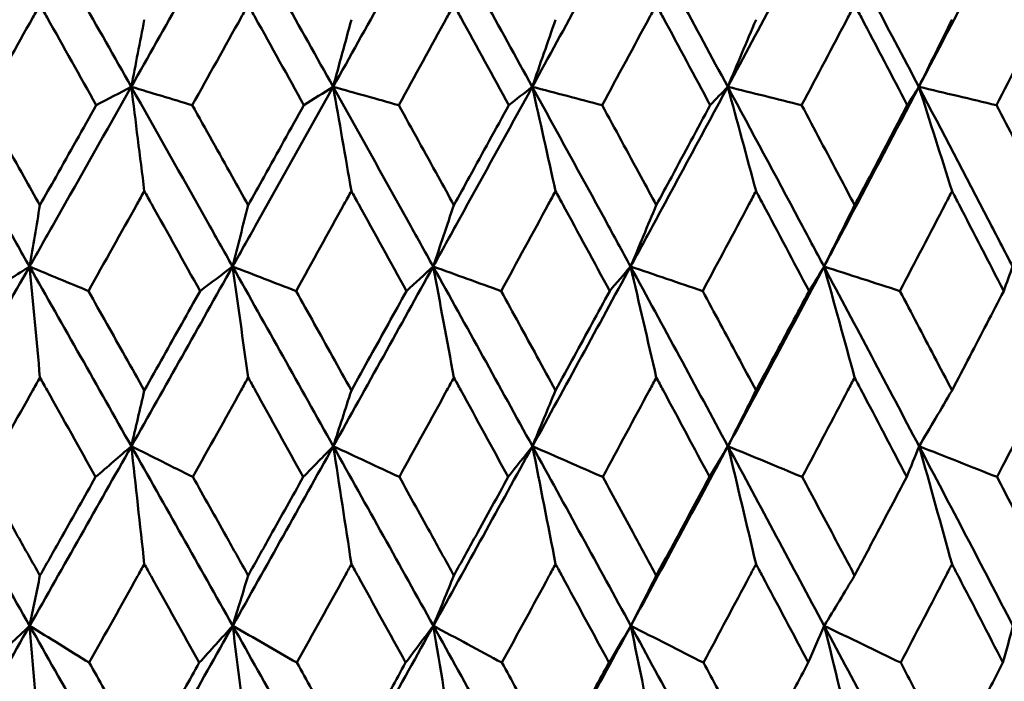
# Model space of a CAD drawing. Header units: millimetres. Extents: x 61 to 1929, y 482 to 2664.
# Tile 12 of 219: x 333.16 to 339.03, y 563.51 to 567.45. Entities that reach past the tile are written whole.
import ezdxf

# ---------------------------------------------------------------- set-up
doc = ezdxf.new("R2010")
doc.units = ezdxf.units.MM
doc.header["$LTSCALE"] = 10
doc.layers.add('Widoczne (ISO)', color=7, linetype='Continuous', lineweight=50)

msp = doc.modelspace()

# ---------------------------------------------------------------- linework, layer by layer
at = {"layer": 'Widoczne (ISO)'}
msp.add_circle((330.7742, 532.2569), 50, dxfattribs=at)
for points in [[(333.2183, 568.122), (333.0157, 567.7653), (332.8127, 567.4085), (332.6095, 567.0518)], [(333.2183, 568.122), (333.4211, 567.7653), (333.6234, 567.4085), (333.825, 567.0518)], [(334.4283, 568.122), (334.2277, 567.7653), (334.0266, 567.4085), (333.825, 567.0518)], [(334.4283, 568.122), (334.6291, 567.7653), (334.8292, 567.4085), (335.0285, 567.0518)], [(335.6239, 568.122), (335.4261, 567.7653), (335.2276, 567.4085), (335.0285, 567.0518)], [(335.6239, 568.122), (335.8219, 567.7653), (336.019, 567.4085), (336.2152, 567.0518)], [(336.8004, 568.122), (336.6061, 567.7653), (336.411, 567.4085), (336.2152, 567.0518)], [(336.8004, 568.122), (336.9948, 567.7653), (337.1881, 567.4085), (337.3803, 567.0518)], [(337.953, 568.122), (337.7632, 567.7653), (337.5722, 567.4085), (337.3803, 567.0518)], [(337.953, 568.122), (338.1431, 567.7653), (338.3319, 567.4085), (338.5195, 567.0518)], [(339.0773, 568.122), (338.8926, 567.7653), (338.7066, 567.4085), (338.5195, 567.0518)], [(333.9029, 567.4516), (333.877, 567.3181), (333.851, 567.1849), (333.825, 567.0518)], [(335.1371, 567.4516), (335.1009, 567.3181), (335.0647, 567.1849), (335.0285, 567.0518)], [(336.354, 567.4516), (336.3078, 567.3181), (336.2615, 567.1849), (336.2152, 567.0518)], [(337.549, 567.4516), (337.4928, 567.3181), (337.4366, 567.1849), (337.3803, 567.0518)], [(338.7172, 567.4516), (338.6513, 567.3181), (338.5854, 567.1849), (338.5195, 567.0518)], [(333.825, 567.0518), (333.7556, 567.0153), (333.6861, 566.9788), (333.6165, 566.9423)], [(333.9029, 566.4306), (333.8771, 566.6382), (333.8511, 566.8453), (333.825, 567.0518)], [(333.825, 567.0518), (333.9462, 567.0153), (334.0674, 566.9788), (334.1886, 566.9423)], [(335.0285, 567.0518), (334.9703, 567.0153), (334.9122, 566.9788), (334.854, 566.9423)], [(335.1371, 566.4306), (335.101, 566.6382), (335.0648, 566.8453), (335.0285, 567.0518)], [(335.0285, 567.0518), (335.1587, 567.0153), (335.289, 566.9788), (335.4193, 566.9423)], [(336.2152, 567.0518), (336.1686, 567.0153), (336.122, 566.9788), (336.0754, 566.9423)], [(336.354, 566.4306), (336.3079, 566.6382), (336.2616, 566.8453), (336.2152, 567.0518)], [(336.2152, 567.0518), (336.354, 567.0153), (336.4928, 566.9788), (336.6316, 566.9423)], [(337.3803, 567.0518), (337.3455, 567.0153), (337.3107, 566.9788), (337.2758, 566.9423)], [(337.549, 566.4306), (337.493, 566.6382), (337.4368, 566.8453), (337.3803, 567.0518)], [(337.3803, 567.0518), (337.5271, 567.0153), (337.6739, 566.9788), (337.8208, 566.9423)], [(338.5195, 567.0518), (338.4965, 567.0153), (338.4735, 566.9788), (338.4506, 566.9423)], [(338.7172, 566.4306), (338.6515, 566.6382), (338.5856, 566.8453), (338.5195, 567.0518)], [(338.5195, 567.0518), (338.6737, 567.0153), (338.8279, 566.9788), (338.9821, 566.9423)], [(333.2809, 566.3468), (333.2602, 566.2247), (333.2395, 566.1027), (333.2187, 565.981)], [(334.5219, 566.3468), (334.4909, 566.2247), (334.4599, 566.1027), (334.4289, 565.981)], [(335.748, 566.3468), (335.7069, 566.2247), (335.6658, 566.1027), (335.6246, 565.981)], [(336.9546, 566.3468), (336.9035, 566.2247), (336.8524, 566.1027), (336.8012, 565.981)], [(338.1367, 566.3468), (338.0759, 566.2247), (338.015, 566.1027), (337.9541, 565.981)], [(333.2187, 565.981), (333.0162, 565.6241), (332.8133, 565.2672), (332.6099, 564.9102)], [(333.2187, 565.981), (333.143, 565.9323), (333.0674, 565.8835), (332.9916, 565.8348)], [(333.2809, 565.3196), (333.2603, 565.5406), (333.2395, 565.7611), (333.2187, 565.981)], [(333.2187, 565.981), (333.3357, 565.9323), (333.4526, 565.8835), (333.5696, 565.8348)], [(333.2187, 565.981), (333.4213, 565.6241), (333.6237, 565.2672), (333.8256, 564.9102)], [(334.4289, 565.981), (334.2284, 565.6241), (334.0273, 565.2672), (333.8256, 564.9102)], [(334.4289, 565.981), (334.3644, 565.9323), (334.2999, 565.8835), (334.2353, 565.8348)], [(334.5219, 565.3196), (334.491, 565.5406), (334.46, 565.7611), (334.4289, 565.981)], [(334.4289, 565.981), (334.5551, 565.9323), (334.6813, 565.8835), (334.8076, 565.8348)], [(334.4289, 565.981), (334.6296, 565.6241), (334.8297, 565.2672), (335.0293, 564.9102)], [(335.6246, 565.981), (335.427, 565.6241), (335.2286, 565.2672), (335.0293, 564.9102)], [(335.6246, 565.981), (335.5716, 565.9323), (335.5185, 565.8835), (335.4654, 565.8348)], [(335.748, 565.3196), (335.7071, 565.5406), (335.666, 565.7611), (335.6246, 565.981)], [(335.6246, 565.981), (335.7596, 565.9323), (335.8946, 565.8835), (336.0296, 565.8348)], [(335.6246, 565.981), (335.8226, 565.6241), (336.0198, 565.2672), (336.2162, 564.9102)], [(336.8012, 565.981), (336.6073, 565.6241), (336.4122, 565.2672), (336.2162, 564.9102)], [(336.8012, 565.981), (336.7598, 565.9323), (336.7184, 565.8835), (336.6769, 565.8348)], [(336.9546, 565.3196), (336.9037, 565.5406), (336.8526, 565.7611), (336.8012, 565.981)], [(336.8012, 565.981), (336.9445, 565.9323), (337.0877, 565.8835), (337.2309, 565.8348)], [(336.8012, 565.981), (336.9956, 565.6241), (337.1891, 565.2672), (337.3816, 564.9102)], [(337.9541, 565.981), (337.7645, 565.6241), (337.5736, 565.2672), (337.3816, 564.9102)], [(337.9541, 565.981), (337.9244, 565.9323), (337.8948, 565.8835), (337.8651, 565.8348)], [(338.1367, 565.3196), (338.0761, 565.5406), (338.0152, 565.7611), (337.9541, 565.981)], [(337.9541, 565.981), (338.105, 565.9323), (338.2559, 565.8835), (338.4068, 565.8348)], [(337.9541, 565.981), (338.1441, 565.6241), (338.3331, 565.2672), (338.521, 564.9102)], [(339.0786, 565.981), (339.0609, 565.9323), (339.0431, 565.8835), (339.0254, 565.8348)], [(333.9029, 565.2426), (333.8772, 565.1317), (333.8514, 565.0209), (333.8256, 564.9102)], [(335.1371, 565.2426), (335.1012, 565.1317), (335.0653, 565.0209), (335.0293, 564.9102)], [(336.354, 565.2426), (336.3081, 565.1317), (336.2622, 565.0209), (336.2162, 564.9102)], [(337.549, 565.2426), (337.4932, 565.1317), (337.4375, 565.0209), (337.3816, 564.9102)], [(338.7172, 565.2426), (338.6518, 565.1317), (338.5864, 565.0209), (338.521, 564.9102)], [(332.6099, 564.9102), (332.8132, 564.5536), (333.0164, 564.1969), (333.2193, 563.8404)], [(333.8256, 564.9102), (333.6241, 564.5536), (333.422, 564.1969), (333.2193, 563.8404)], [(333.8256, 564.9102), (333.7547, 564.8493), (333.6837, 564.7883), (333.6127, 564.7273)], [(333.9029, 564.2082), (333.8773, 564.4428), (333.8515, 564.6768), (333.8256, 564.9102)], [(333.8256, 564.9102), (333.9479, 564.8493), (334.0701, 564.7883), (334.1924, 564.7273)], [(333.8256, 564.9102), (334.0274, 564.5536), (334.2288, 564.1969), (334.4298, 563.8404)], [(335.0293, 564.9102), (334.8302, 564.5536), (334.6304, 564.1969), (334.4298, 563.8404)], [(335.0293, 564.9102), (334.9697, 564.8493), (334.91, 564.7883), (334.8502, 564.7273)], [(335.1371, 564.2082), (335.1014, 564.4428), (335.0654, 564.6768), (335.0293, 564.9102)], [(335.0293, 564.9102), (335.1605, 564.8493), (335.2918, 564.7883), (335.423, 564.7273)], [(335.0293, 564.9102), (335.2288, 564.5536), (335.4276, 564.1969), (335.6258, 563.8404)], [(336.2162, 564.9102), (336.0204, 564.5536), (335.8236, 564.1969), (335.6258, 563.8404)], [(336.2162, 564.9102), (336.1681, 564.8493), (336.1199, 564.7883), (336.0716, 564.7273)], [(336.354, 564.2082), (336.3084, 564.4428), (336.2624, 564.6768), (336.2162, 564.9102)], [(336.2162, 564.9102), (336.3559, 564.8493), (336.4956, 564.7883), (336.6353, 564.7273)], [(336.2162, 564.9102), (336.4125, 564.5536), (336.608, 564.1969), (336.8027, 563.8404)], [(337.3816, 564.9102), (337.1898, 564.5536), (336.9968, 564.1969), (336.8027, 563.8404)], [(337.3816, 564.9102), (337.3452, 564.8493), (337.3087, 564.7883), (337.2721, 564.7273)], [(337.549, 564.2082), (337.4935, 564.4428), (337.4377, 564.6768), (337.3816, 564.9102)], [(337.3816, 564.9102), (337.5292, 564.8493), (337.6768, 564.7883), (337.8244, 564.7273)], [(337.3816, 564.9102), (337.574, 564.5536), (337.7654, 564.1969), (337.9558, 563.8404)], [(338.521, 564.9102), (338.4964, 564.8493), (338.4717, 564.7883), (338.447, 564.7273)], [(338.7172, 564.2082), (338.6521, 564.4428), (338.5867, 564.6768), (338.521, 564.9102)], [(338.521, 564.9102), (338.6759, 564.8493), (338.8307, 564.7883), (338.9857, 564.7273)], [(338.521, 564.9102), (338.7087, 564.5536), (338.8953, 564.1969), (339.0806, 563.8404)], [(333.2809, 564.1399), (333.2604, 564.0399), (333.2398, 563.9401), (333.2193, 563.8404)], [(334.5219, 564.1399), (334.4912, 564.0399), (334.4605, 563.9401), (334.4298, 563.8404)], [(335.748, 564.1399), (335.7073, 564.0399), (335.6666, 563.9401), (335.6258, 563.8404)], [(336.9546, 564.1399), (336.904, 564.0399), (336.8534, 563.9401), (336.8027, 563.8404)], [(338.1367, 564.1399), (338.0765, 564.0399), (338.0162, 563.9401), (337.9558, 563.8404)], [(333.2193, 563.8404), (333.0169, 563.4842), (332.8139, 563.1282), (332.6104, 562.7723)], [(333.2193, 563.8404), (333.1419, 563.7672), (333.0643, 563.694), (332.9868, 563.6208)], [(333.2193, 563.8404), (333.3376, 563.7672), (333.456, 563.694), (333.5745, 563.6208)], [(333.2193, 563.8404), (333.422, 563.4842), (333.6244, 563.1282), (333.8265, 562.7723)], [(333.2809, 563.0972), (333.2605, 563.3456), (333.24, 563.5933), (333.2193, 563.8404)], [(334.4298, 563.8404), (334.2294, 563.4842), (334.0283, 563.1282), (333.8265, 562.7723)], [(334.4298, 563.8404), (334.3634, 563.7672), (334.297, 563.694), (334.2305, 563.6208)], [(334.4298, 563.8404), (334.5573, 563.7672), (334.6848, 563.694), (334.8124, 563.6208)], [(334.4298, 563.8404), (334.6305, 563.4842), (334.8308, 563.1282), (335.0306, 562.7723)], [(334.5219, 563.0972), (334.4913, 563.3456), (334.4607, 563.5933), (334.4298, 563.8404)], [(335.6258, 563.8404), (335.4283, 563.4842), (335.2299, 563.1282), (335.0306, 562.7723)], [(335.6258, 563.8404), (335.5708, 563.7672), (335.5157, 563.694), (335.4606, 563.6208)], [(335.6258, 563.8404), (335.762, 563.7672), (335.8981, 563.694), (336.0344, 563.6208)], [(335.6258, 563.8404), (335.8238, 563.4842), (336.0212, 563.1282), (336.2178, 562.7723)], [(335.748, 563.0972), (335.7075, 563.3456), (335.6668, 563.5933), (335.6258, 563.8404)], [(336.8027, 563.8404), (336.6088, 563.4842), (336.4139, 563.1282), (336.2178, 562.7723)], [(336.8027, 563.8404), (336.7593, 563.7672), (336.7158, 563.694), (336.6722, 563.6208)], [(336.8027, 563.8404), (336.947, 563.7672), (337.0913, 563.694), (337.2356, 563.6208)], [(336.8027, 563.8404), (336.9972, 563.4842), (337.1909, 563.1282), (337.3836, 562.7723)], [(336.9546, 563.0972), (336.9043, 563.3456), (336.8536, 563.5933), (336.8027, 563.8404)], [(337.9558, 563.8404), (337.9241, 563.7672), (337.8924, 563.694), (337.8605, 563.6208)], [(337.9558, 563.8404), (338.1076, 563.7672), (338.2594, 563.694), (338.4113, 563.6208)], [(337.9558, 563.8404), (338.146, 563.4842), (338.3352, 563.1282), (338.5233, 562.7723)], [(338.1367, 563.0972), (338.0768, 563.3456), (338.0165, 563.5933), (337.9558, 563.8404)], [(339.0806, 563.8404), (339.0608, 563.7672), (339.0409, 563.694), (339.0209, 563.6208)]]:
    msp.add_open_spline(points, degree=3, dxfattribs=at)
for points, knots in [([(333.2809, 567.5403), (333.2667, 567.5151), (333.2525, 567.4898), (333.1404, 567.2905), (333.0425, 567.1164), (332.9445, 566.9423)], [0.06686277, 0.06686277, 0.06686277, 0.06686277, 0.07557848, 0.07557848, 0.13558897, 0.13558897, 0.13558897, 0.13558897]), ([(333.6165, 566.9423), (333.519, 567.1164), (333.4214, 567.2904), (333.3094, 567.4897), (333.2951, 567.515), (333.2809, 567.5403)], [0.01556037, 0.01556037, 0.01556037, 0.01556037, 0.07555527, 0.07555527, 0.08428623, 0.08428623, 0.08428623, 0.08428623]), ([(334.5219, 567.5403), (334.5078, 567.5151), (334.4937, 567.4898), (334.3827, 567.2905), (334.2857, 567.1164), (334.1886, 566.9423)], [0.06686277, 0.06686277, 0.06686277, 0.06686277, 0.07557848, 0.07557848, 0.13558897, 0.13558897, 0.13558897, 0.13558897]), ([(334.854, 566.9423), (334.7575, 567.1164), (334.6609, 567.2904), (334.55, 567.4897), (334.5359, 567.515), (334.5219, 567.5403)], [0.01556037, 0.01556037, 0.01556037, 0.01556037, 0.07555527, 0.07555527, 0.08428623, 0.08428623, 0.08428623, 0.08428623]), ([(335.748, 567.5403), (335.7342, 567.5151), (335.7203, 567.4898), (335.6108, 567.2905), (335.5151, 567.1164), (335.4193, 566.9423)], [0.06686277, 0.06686277, 0.06686277, 0.06686277, 0.07557848, 0.07557848, 0.13558897, 0.13558897, 0.13558897, 0.13558897]), ([(336.0754, 566.9423), (335.9804, 567.1164), (335.8851, 567.2904), (335.7758, 567.4897), (335.7619, 567.515), (335.748, 567.5403)], [0.01556037, 0.01556037, 0.01556037, 0.01556037, 0.07555527, 0.07555527, 0.08428623, 0.08428623, 0.08428623, 0.08428623]), ([(336.9546, 567.5403), (336.9409, 567.5151), (336.9273, 567.4898), (336.8198, 567.2905), (336.7258, 567.1164), (336.6316, 566.9423)], [0.06686277, 0.06686277, 0.06686277, 0.06686277, 0.07557848, 0.07557848, 0.13558897, 0.13558897, 0.13558897, 0.13558897]), ([(337.2758, 566.9423), (337.1826, 567.1164), (337.0892, 567.2904), (336.9819, 567.4897), (336.9682, 567.515), (336.9546, 567.5403)], [0.01556037, 0.01556037, 0.01556037, 0.01556037, 0.07555527, 0.07555527, 0.08428623, 0.08428623, 0.08428623, 0.08428623]), ([(338.1367, 567.5403), (338.1234, 567.5151), (338.1101, 567.4898), (338.005, 567.2905), (337.913, 567.1164), (337.8208, 566.9423)], [0.06686277, 0.06686277, 0.06686277, 0.06686277, 0.07557848, 0.07557848, 0.13558897, 0.13558897, 0.13558897, 0.13558897]), ([(338.4506, 566.9423), (338.3596, 567.1164), (338.2683, 567.2904), (338.1634, 567.4897), (338.1501, 567.515), (338.1367, 567.5403)], [0.01556037, 0.01556037, 0.01556037, 0.01556037, 0.07555527, 0.07555527, 0.08428623, 0.08428623, 0.08428623, 0.08428623]), ([(339.2898, 567.5403), (339.2769, 567.5151), (339.2639, 567.4898), (339.1616, 567.2905), (339.072, 567.1164), (338.9821, 566.9423)], [0.06686277, 0.06686277, 0.06686277, 0.06686277, 0.07557848, 0.07557848, 0.13558897, 0.13558897, 0.13558897, 0.13558897]), ([(332.6095, 567.0518), (332.7606, 566.7868), (332.9114, 566.5218), (333.1142, 566.1649), (333.1665, 566.073), (333.2187, 565.981)], [0.3692784, 0.3692784, 0.3692784, 0.3692784, 0.4608442, 0.4608442, 0.492629, 0.492629, 0.492629, 0.492629]), ([(333.825, 567.0518), (333.6753, 566.7868), (333.5253, 566.5218), (333.3231, 566.1649), (333.2709, 566.073), (333.2187, 565.981)], [0.3692784, 0.3692784, 0.3692784, 0.3692784, 0.4608442, 0.4608442, 0.492629, 0.492629, 0.492629, 0.492629]), ([(333.825, 567.0518), (333.9749, 566.7868), (334.1244, 566.5218), (334.3254, 566.1649), (334.3772, 566.073), (334.4289, 565.981)], [0.3692784, 0.3692784, 0.3692784, 0.3692784, 0.4608442, 0.4608442, 0.492629, 0.492629, 0.492629, 0.492629]), ([(335.0285, 567.0518), (334.8806, 566.7868), (334.7323, 566.5218), (334.5322, 566.1649), (334.4805, 566.073), (334.4289, 565.981)], [0.3692784, 0.3692784, 0.3692784, 0.3692784, 0.4608442, 0.4608442, 0.492629, 0.492629, 0.492629, 0.492629]), ([(335.0285, 567.0518), (335.1766, 566.7868), (335.3242, 566.5218), (335.5226, 566.1649), (335.5736, 566.073), (335.6246, 565.981)], [0.3692784, 0.3692784, 0.3692784, 0.3692784, 0.4608442, 0.4608442, 0.492629, 0.492629, 0.492629, 0.492629]), ([(336.2152, 567.0518), (336.0696, 566.7868), (335.9236, 566.5218), (335.7264, 566.1649), (335.6756, 566.073), (335.6246, 565.981)], [0.3692784, 0.3692784, 0.3692784, 0.3692784, 0.4608442, 0.4608442, 0.492629, 0.492629, 0.492629, 0.492629]), ([(336.2152, 567.0518), (336.3609, 566.7868), (336.5061, 566.5218), (336.701, 566.1649), (336.7511, 566.073), (336.8012, 565.981)], [0.3692784, 0.3692784, 0.3692784, 0.3692784, 0.4608442, 0.4608442, 0.492629, 0.492629, 0.492629, 0.492629]), ([(337.3803, 567.0518), (337.2378, 566.7868), (337.0947, 566.5218), (336.9012, 566.1649), (336.8512, 566.073), (336.8012, 565.981)], [0.3692784, 0.3692784, 0.3692784, 0.3692784, 0.4608442, 0.4608442, 0.492629, 0.492629, 0.492629, 0.492629]), ([(337.3803, 567.0518), (337.5232, 566.7868), (337.6654, 566.5218), (337.856, 566.1649), (337.9051, 566.073), (337.9541, 565.981)], [0.3692784, 0.3692784, 0.3692784, 0.3692784, 0.4608442, 0.4608442, 0.492629, 0.492629, 0.492629, 0.492629]), ([(338.5195, 567.0518), (338.3804, 566.7868), (338.2407, 566.5218), (338.0517, 566.1649), (338.0029, 566.073), (337.9541, 565.981)], [0.3692784, 0.3692784, 0.3692784, 0.3692784, 0.4608442, 0.4608442, 0.492629, 0.492629, 0.492629, 0.492629]), ([(338.5195, 567.0518), (338.6588, 566.7868), (338.7974, 566.5218), (338.9831, 566.1649), (339.0309, 566.073), (339.0786, 565.981)], [0.3692784, 0.3692784, 0.3692784, 0.3692784, 0.4608442, 0.4608442, 0.492629, 0.492629, 0.492629, 0.492629]), ([(332.9445, 566.9423), (333.0248, 566.8004), (333.105, 566.6584), (333.2171, 566.4599), (333.249, 566.4033), (333.2809, 566.3468)], [0.01259731, 0.01259731, 0.01259731, 0.01259731, 0.06159863, 0.06159863, 0.08110666, 0.08110666, 0.08110666, 0.08110666]), ([(333.2809, 566.3468), (333.3128, 566.4033), (333.3447, 566.4598), (333.4566, 566.6583), (333.5366, 566.8003), (333.6165, 566.9423)], [0.04208868, 0.04208868, 0.04208868, 0.04208868, 0.06158988, 0.06158988, 0.11059803, 0.11059803, 0.11059803, 0.11059803]), ([(334.1886, 566.9423), (334.2682, 566.8004), (334.3477, 566.6584), (334.4587, 566.4599), (334.4903, 566.4033), (334.5219, 566.3468)], [0.01259731, 0.01259731, 0.01259731, 0.01259731, 0.06159863, 0.06159863, 0.08110666, 0.08110666, 0.08110666, 0.08110666]), ([(334.5219, 566.3468), (334.5534, 566.4033), (334.585, 566.4598), (334.6958, 566.6583), (334.7749, 566.8003), (334.854, 566.9423)], [0.04208868, 0.04208868, 0.04208868, 0.04208868, 0.06158988, 0.06158988, 0.11059803, 0.11059803, 0.11059803, 0.11059803]), ([(335.4193, 566.9423), (335.4978, 566.8004), (335.5762, 566.6584), (335.6857, 566.4599), (335.7169, 566.4033), (335.748, 566.3468)], [0.01259731, 0.01259731, 0.01259731, 0.01259731, 0.06159863, 0.06159863, 0.08110666, 0.08110666, 0.08110666, 0.08110666]), ([(335.748, 566.3468), (335.7792, 566.4033), (335.8103, 566.4598), (335.9195, 566.6583), (335.9975, 566.8003), (336.0754, 566.9423)], [0.04208868, 0.04208868, 0.04208868, 0.04208868, 0.06158988, 0.06158988, 0.11059803, 0.11059803, 0.11059803, 0.11059803]), ([(336.6316, 566.9423), (336.7088, 566.8004), (336.7858, 566.6584), (336.8934, 566.4599), (336.924, 566.4033), (336.9546, 566.3468)], [0.01259731, 0.01259731, 0.01259731, 0.01259731, 0.06159863, 0.06159863, 0.08110666, 0.08110666, 0.08110666, 0.08110666]), ([(336.9546, 566.3468), (336.9851, 566.4033), (337.0157, 566.4598), (337.1229, 566.6583), (337.1994, 566.8003), (337.2758, 566.9423)], [0.04208868, 0.04208868, 0.04208868, 0.04208868, 0.06158988, 0.06158988, 0.11059803, 0.11059803, 0.11059803, 0.11059803]), ([(337.8208, 566.9423), (337.8963, 566.8004), (337.9717, 566.6584), (338.0769, 566.4599), (338.1068, 566.4033), (338.1367, 566.3468)], [0.01259731, 0.01259731, 0.01259731, 0.01259731, 0.06159863, 0.06159863, 0.08110666, 0.08110666, 0.08110666, 0.08110666]), ([(338.1367, 566.3468), (338.1666, 566.4033), (338.1965, 566.4598), (338.3012, 566.6583), (338.376, 566.8003), (338.4506, 566.9423)], [0.04208868, 0.04208868, 0.04208868, 0.04208868, 0.06158988, 0.06158988, 0.11059803, 0.11059803, 0.11059803, 0.11059803]), ([(338.9821, 566.9423), (339.0558, 566.8004), (339.1292, 566.6584), (339.2316, 566.4599), (339.2607, 566.4033), (339.2898, 566.3468)], [0.01259731, 0.01259731, 0.01259731, 0.01259731, 0.06159863, 0.06159863, 0.08110666, 0.08110666, 0.08110666, 0.08110666]), ([(333.9029, 566.4306), (333.8886, 566.4051), (333.8744, 566.3795), (333.7634, 566.1809), (333.6665, 566.0079), (333.5696, 565.8348)], [0.07138254, 0.07138254, 0.07138254, 0.07138254, 0.08018544, 0.08018544, 0.13983561, 0.13983561, 0.13983561, 0.13983561]), ([(334.2353, 565.8348), (334.139, 566.0078), (334.0425, 566.1808), (333.9315, 566.3794), (333.9172, 566.405), (333.9029, 566.4306)], [0.02053386, 0.02053386, 0.02053386, 0.02053386, 0.08016461, 0.08016461, 0.08898694, 0.08898694, 0.08898694, 0.08898694]), ([(335.1371, 566.4306), (335.123, 566.4051), (335.1089, 566.3795), (334.9992, 566.1809), (334.9034, 566.0079), (334.8076, 565.8348)], [0.07138254, 0.07138254, 0.07138254, 0.07138254, 0.08018544, 0.08018544, 0.13983561, 0.13983561, 0.13983561, 0.13983561]), ([(335.4654, 565.8348), (335.3703, 566.0078), (335.275, 566.1808), (335.1654, 566.3794), (335.1512, 566.405), (335.1371, 566.4306)], [0.02053386, 0.02053386, 0.02053386, 0.02053386, 0.08016461, 0.08016461, 0.08898694, 0.08898694, 0.08898694, 0.08898694]), ([(336.354, 566.4306), (336.3402, 566.4051), (336.3263, 566.3795), (336.2183, 566.1809), (336.1241, 566.0079), (336.0296, 565.8348)], [0.07138254, 0.07138254, 0.07138254, 0.07138254, 0.08018544, 0.08018544, 0.13983561, 0.13983561, 0.13983561, 0.13983561]), ([(336.6769, 565.8348), (336.5834, 566.0078), (336.4897, 566.1808), (336.3819, 566.3794), (336.368, 566.405), (336.354, 566.4306)], [0.02053386, 0.02053386, 0.02053386, 0.02053386, 0.08016461, 0.08016461, 0.08898694, 0.08898694, 0.08898694, 0.08898694]), ([(337.549, 566.4306), (337.5354, 566.4051), (337.5218, 566.3795), (337.416, 566.1809), (337.3236, 566.0079), (337.2309, 565.8348)], [0.07138254, 0.07138254, 0.07138254, 0.07138254, 0.08018544, 0.08018544, 0.13983561, 0.13983561, 0.13983561, 0.13983561]), ([(337.8651, 565.8348), (337.7736, 566.0078), (337.6819, 566.1808), (337.5762, 566.3794), (337.5626, 566.405), (337.549, 566.4306)], [0.02053386, 0.02053386, 0.02053386, 0.02053386, 0.08016461, 0.08016461, 0.08898694, 0.08898694, 0.08898694, 0.08898694]), ([(338.7172, 566.4306), (338.7039, 566.4051), (338.6907, 566.3795), (338.5874, 566.1809), (338.4972, 566.0079), (338.4068, 565.8348)], [0.07138254, 0.07138254, 0.07138254, 0.07138254, 0.08018544, 0.08018544, 0.13983561, 0.13983561, 0.13983561, 0.13983561]), ([(339.0254, 565.8348), (338.9362, 566.0078), (338.8468, 566.1808), (338.7438, 566.3794), (338.7305, 566.405), (338.7172, 566.4306)], [0.02053386, 0.02053386, 0.02053386, 0.02053386, 0.08016461, 0.08016461, 0.08898694, 0.08898694, 0.08898694, 0.08898694]), ([(333.5696, 565.8348), (333.6427, 565.7051), (333.7157, 565.5754), (333.8268, 565.378), (333.8649, 565.3103), (333.9029, 565.2426)], [0.01681985, 0.01681985, 0.01681985, 0.01681985, 0.06159108, 0.06159108, 0.08495433, 0.08495433, 0.08495433, 0.08495433]), ([(333.9029, 565.2426), (333.941, 565.3103), (333.979, 565.378), (334.0898, 565.5753), (334.1626, 565.7051), (334.2353, 565.8348)], [0.03825175, 0.03825175, 0.03825175, 0.03825175, 0.06160817, 0.06160817, 0.10638617, 0.10638617, 0.10638617, 0.10638617]), ([(334.8076, 565.8348), (334.8799, 565.7051), (334.9521, 565.5754), (335.0619, 565.378), (335.0995, 565.3103), (335.1371, 565.2426)], [0.01681985, 0.01681985, 0.01681985, 0.01681985, 0.06159108, 0.06159108, 0.08495433, 0.08495433, 0.08495433, 0.08495433]), ([(335.1371, 565.2426), (335.1747, 565.3103), (335.2122, 565.378), (335.3217, 565.5753), (335.3936, 565.7051), (335.4654, 565.8348)], [0.03825175, 0.03825175, 0.03825175, 0.03825175, 0.06160817, 0.06160817, 0.10638617, 0.10638617, 0.10638617, 0.10638617]), ([(336.0296, 565.8348), (336.1008, 565.7051), (336.172, 565.5754), (336.28, 565.378), (336.317, 565.3103), (336.354, 565.2426)], [0.01681985, 0.01681985, 0.01681985, 0.01681985, 0.06159108, 0.06159108, 0.08495433, 0.08495433, 0.08495433, 0.08495433]), ([(336.354, 565.2426), (336.391, 565.3103), (336.428, 565.378), (336.5357, 565.5753), (336.6064, 565.7051), (336.6769, 565.8348)], [0.03825175, 0.03825175, 0.03825175, 0.03825175, 0.06160817, 0.06160817, 0.10638617, 0.10638617, 0.10638617, 0.10638617]), ([(337.2309, 565.8348), (337.3008, 565.7051), (337.3705, 565.5754), (337.4764, 565.378), (337.5127, 565.3103), (337.549, 565.2426)], [0.01681985, 0.01681985, 0.01681985, 0.01681985, 0.06159108, 0.06159108, 0.08495433, 0.08495433, 0.08495433, 0.08495433]), ([(337.549, 565.2426), (337.5852, 565.3103), (337.6214, 565.378), (337.7269, 565.5753), (337.7961, 565.7051), (337.8651, 565.8348)], [0.03825175, 0.03825175, 0.03825175, 0.03825175, 0.06160817, 0.06160817, 0.10638617, 0.10638617, 0.10638617, 0.10638617]), ([(338.4068, 565.8348), (338.475, 565.7051), (338.5431, 565.5754), (338.6464, 565.378), (338.6818, 565.3103), (338.7172, 565.2426)], [0.01681985, 0.01681985, 0.01681985, 0.01681985, 0.06159108, 0.06159108, 0.08495433, 0.08495433, 0.08495433, 0.08495433]), ([(338.7172, 565.2426), (338.7525, 565.3103), (338.7878, 565.378), (338.8907, 565.5753), (338.9581, 565.7051), (339.0254, 565.8348)], [0.03825175, 0.03825175, 0.03825175, 0.03825175, 0.06160817, 0.06160817, 0.10638617, 0.10638617, 0.10638617, 0.10638617]), ([(333.2809, 565.3196), (333.2668, 565.2945), (333.2527, 565.2693), (333.1419, 565.0719), (333.0452, 564.8996), (332.9484, 564.7273)], [0.07597559, 0.07597559, 0.07597559, 0.07597559, 0.08464777, 0.08464777, 0.14401425, 0.14401425, 0.14401425, 0.14401425]), ([(333.6127, 564.7273), (333.5164, 564.8995), (333.4199, 565.0717), (333.3092, 565.2692), (333.295, 565.2944), (333.2809, 565.3196)], [0.02530969, 0.02530969, 0.02530969, 0.02530969, 0.08465152, 0.08465152, 0.09334823, 0.09334823, 0.09334823, 0.09334823]), ([(334.5219, 565.3196), (334.5079, 565.2945), (334.4939, 565.2693), (334.3842, 565.0719), (334.2884, 564.8996), (334.1924, 564.7273)], [0.07597559, 0.07597559, 0.07597559, 0.07597559, 0.08464777, 0.08464777, 0.14401425, 0.14401425, 0.14401425, 0.14401425]), ([(334.8502, 564.7273), (334.7549, 564.8995), (334.6595, 565.0717), (334.5499, 565.2692), (334.5359, 565.2944), (334.5219, 565.3196)], [0.02530969, 0.02530969, 0.02530969, 0.02530969, 0.08465152, 0.08465152, 0.09334823, 0.09334823, 0.09334823, 0.09334823]), ([(335.748, 565.3196), (335.7342, 565.2945), (335.7205, 565.2693), (335.6123, 565.0719), (335.5177, 564.8996), (335.423, 564.7273)], [0.07597559, 0.07597559, 0.07597559, 0.07597559, 0.08464777, 0.08464777, 0.14401425, 0.14401425, 0.14401425, 0.14401425]), ([(336.0716, 564.7273), (335.9778, 564.8995), (335.8837, 565.0717), (335.7757, 565.2692), (335.7618, 565.2944), (335.748, 565.3196)], [0.02530969, 0.02530969, 0.02530969, 0.02530969, 0.08465152, 0.08465152, 0.09334823, 0.09334823, 0.09334823, 0.09334823]), ([(336.9546, 565.3196), (336.941, 565.2945), (336.9275, 565.2693), (336.8213, 565.0719), (336.7284, 564.8996), (336.6353, 564.7273)], [0.07597559, 0.07597559, 0.07597559, 0.07597559, 0.08464777, 0.08464777, 0.14401425, 0.14401425, 0.14401425, 0.14401425]), ([(337.2721, 564.7273), (337.1801, 564.8995), (337.0878, 565.0717), (336.9817, 565.2692), (336.9681, 565.2944), (336.9546, 565.3196)], [0.02530969, 0.02530969, 0.02530969, 0.02530969, 0.08465152, 0.08465152, 0.09334823, 0.09334823, 0.09334823, 0.09334823]), ([(338.1367, 565.3196), (338.1235, 565.2945), (338.1103, 565.2693), (338.0064, 565.0719), (337.9155, 564.8996), (337.8244, 564.7273)], [0.07597559, 0.07597559, 0.07597559, 0.07597559, 0.08464777, 0.08464777, 0.14401425, 0.14401425, 0.14401425, 0.14401425]), ([(338.447, 564.7273), (338.3571, 564.8995), (338.2669, 565.0717), (338.1632, 565.2692), (338.15, 565.2944), (338.1367, 565.3196)], [0.02530969, 0.02530969, 0.02530969, 0.02530969, 0.08465152, 0.08465152, 0.09334823, 0.09334823, 0.09334823, 0.09334823]), ([(339.2898, 565.3196), (339.2769, 565.2945), (339.2641, 565.2693), (339.163, 565.0719), (339.0745, 564.8996), (338.9857, 564.7273)], [0.07597559, 0.07597559, 0.07597559, 0.07597559, 0.08464777, 0.08464777, 0.14401425, 0.14401425, 0.14401425, 0.14401425]), ([(332.9484, 564.7273), (333.0148, 564.61), (333.0813, 564.4926), (333.1921, 564.2968), (333.2365, 564.2184), (333.2809, 564.1399)], [0.02104899, 0.02104899, 0.02104899, 0.02104899, 0.0615671, 0.0615671, 0.08866561, 0.08866561, 0.08866561, 0.08866561]), ([(333.2809, 564.1399), (333.3253, 564.2183), (333.3696, 564.2968), (333.4803, 564.4926), (333.5465, 564.61), (333.6127, 564.7273)], [0.03448054, 0.03448054, 0.03448054, 0.03448054, 0.06157222, 0.06157222, 0.10209717, 0.10209717, 0.10209717, 0.10209717]), ([(334.1924, 564.7273), (334.2583, 564.61), (334.3241, 564.4926), (334.4339, 564.2968), (334.4779, 564.2184), (334.5219, 564.1399)], [0.02104899, 0.02104899, 0.02104899, 0.02104899, 0.0615671, 0.0615671, 0.08866561, 0.08866561, 0.08866561, 0.08866561]), ([(334.5219, 564.1399), (334.5658, 564.2183), (334.6097, 564.2968), (334.7192, 564.4926), (334.7848, 564.61), (334.8502, 564.7273)], [0.03448054, 0.03448054, 0.03448054, 0.03448054, 0.06157222, 0.06157222, 0.10209717, 0.10209717, 0.10209717, 0.10209717]), ([(335.423, 564.7273), (335.488, 564.61), (335.553, 564.4926), (335.6613, 564.2968), (335.7047, 564.2184), (335.748, 564.1399)], [0.02104899, 0.02104899, 0.02104899, 0.02104899, 0.0615671, 0.0615671, 0.08866561, 0.08866561, 0.08866561, 0.08866561]), ([(335.748, 564.1399), (335.7914, 564.2183), (335.8346, 564.2968), (335.9426, 564.4926), (336.0072, 564.61), (336.0716, 564.7273)], [0.03448054, 0.03448054, 0.03448054, 0.03448054, 0.06157222, 0.06157222, 0.10209717, 0.10209717, 0.10209717, 0.10209717]), ([(336.6353, 564.7273), (336.6992, 564.61), (336.763, 564.4926), (336.8694, 564.2968), (336.912, 564.2184), (336.9546, 564.1399)], [0.02104899, 0.02104899, 0.02104899, 0.02104899, 0.0615671, 0.0615671, 0.08866561, 0.08866561, 0.08866561, 0.08866561]), ([(336.9546, 564.1399), (336.9971, 564.2183), (337.0396, 564.2968), (337.1455, 564.4926), (337.2089, 564.61), (337.2721, 564.7273)], [0.03448054, 0.03448054, 0.03448054, 0.03448054, 0.06157222, 0.06157222, 0.10209717, 0.10209717, 0.10209717, 0.10209717]), ([(337.8244, 564.7273), (337.8869, 564.61), (337.9494, 564.4926), (338.0535, 564.2968), (338.0951, 564.2184), (338.1367, 564.1399)], [0.02104899, 0.02104899, 0.02104899, 0.02104899, 0.0615671, 0.0615671, 0.08866561, 0.08866561, 0.08866561, 0.08866561]), ([(338.1367, 564.1399), (338.1783, 564.2183), (338.2198, 564.2968), (338.3234, 564.4926), (338.3852, 564.61), (338.447, 564.7273)], [0.03448054, 0.03448054, 0.03448054, 0.03448054, 0.06157222, 0.06157222, 0.10209717, 0.10209717, 0.10209717, 0.10209717]), ([(338.9857, 564.7273), (339.0466, 564.61), (339.1075, 564.4926), (339.2088, 564.2968), (339.2493, 564.2184), (339.2898, 564.1399)], [0.02104899, 0.02104899, 0.02104899, 0.02104899, 0.0615671, 0.0615671, 0.08866561, 0.08866561, 0.08866561, 0.08866561]), ([(333.9029, 564.2082), (333.8894, 564.184), (333.8759, 564.1599), (333.7665, 563.9641), (333.6706, 563.7924), (333.5745, 563.6208)], [0.0806421, 0.0806421, 0.0806421, 0.0806421, 0.08897282, 0.08897282, 0.14811965, 0.14811965, 0.14811965, 0.14811965]), ([(334.2305, 563.6208), (334.135, 563.7923), (334.0393, 563.9639), (333.93, 564.1597), (333.9165, 564.1839), (333.9029, 564.2082)], [0.02983351, 0.02983351, 0.02983351, 0.02983351, 0.0889495, 0.0889495, 0.09731113, 0.09731113, 0.09731113, 0.09731113]), ([(335.1371, 564.2082), (335.1238, 564.184), (335.1104, 564.1599), (335.0023, 563.9641), (334.9074, 563.7924), (334.8124, 563.6208)], [0.0806421, 0.0806421, 0.0806421, 0.0806421, 0.08897282, 0.08897282, 0.14811965, 0.14811965, 0.14811965, 0.14811965]), ([(335.4606, 563.6208), (335.3663, 563.7923), (335.2718, 563.9639), (335.1639, 564.1597), (335.1505, 564.1839), (335.1371, 564.2082)], [0.02983351, 0.02983351, 0.02983351, 0.02983351, 0.0889495, 0.0889495, 0.09731113, 0.09731113, 0.09731113, 0.09731113]), ([(336.354, 564.2082), (336.3409, 564.184), (336.3278, 564.1599), (336.2214, 563.9641), (336.128, 563.7924), (336.0344, 563.6208)], [0.0806421, 0.0806421, 0.0806421, 0.0806421, 0.08897282, 0.08897282, 0.14811965, 0.14811965, 0.14811965, 0.14811965]), ([(336.6722, 563.6208), (336.5795, 563.7923), (336.4866, 563.9639), (336.3804, 564.1597), (336.3672, 564.1839), (336.354, 564.2082)], [0.02983351, 0.02983351, 0.02983351, 0.02983351, 0.0889495, 0.0889495, 0.09731113, 0.09731113, 0.09731113, 0.09731113]), ([(337.549, 564.2082), (337.5361, 564.184), (337.5233, 564.1599), (337.419, 563.9641), (337.3274, 563.7924), (337.2356, 563.6208)], [0.0806421, 0.0806421, 0.0806421, 0.0806421, 0.08897282, 0.08897282, 0.14811965, 0.14811965, 0.14811965, 0.14811965]), ([(337.8605, 563.6208), (337.7698, 563.7923), (337.6789, 563.9639), (337.5748, 564.1597), (337.5619, 564.1839), (337.549, 564.2082)], [0.02983351, 0.02983351, 0.02983351, 0.02983351, 0.0889495, 0.0889495, 0.09731113, 0.09731113, 0.09731113, 0.09731113]), ([(338.7172, 564.2082), (338.7046, 564.184), (338.6921, 564.1599), (338.5904, 563.9641), (338.501, 563.7924), (338.4113, 563.6208)], [0.0806421, 0.0806421, 0.0806421, 0.0806421, 0.08897282, 0.08897282, 0.14811965, 0.14811965, 0.14811965, 0.14811965]), ([(339.0209, 563.6208), (338.9325, 563.7923), (338.8439, 563.9639), (338.7424, 564.1597), (338.7298, 564.1839), (338.7172, 564.2082)], [0.02983351, 0.02983351, 0.02983351, 0.02983351, 0.0889495, 0.0889495, 0.09731113, 0.09731113, 0.09731113, 0.09731113]), ([(333.5745, 563.6208), (333.6337, 563.516), (333.693, 563.4111), (333.8025, 563.2173), (333.8527, 563.1284), (333.9029, 563.0395)], [0.02528165, 0.02528165, 0.02528165, 0.02528165, 0.06150593, 0.06150593, 0.09223152, 0.09223152, 0.09223152, 0.09223152]), ([(333.9029, 563.0395), (333.9531, 563.1284), (334.0033, 563.2173), (334.1125, 563.4111), (334.1715, 563.5159), (334.2305, 563.6208)], [0.03078053, 0.03078053, 0.03078053, 0.03078053, 0.06149921, 0.06149921, 0.09773041, 0.09773041, 0.09773041, 0.09773041]), ([(334.8124, 563.6208), (334.871, 563.516), (334.9296, 563.4111), (335.0378, 563.2173), (335.0875, 563.1284), (335.1371, 563.0395)], [0.02528165, 0.02528165, 0.02528165, 0.02528165, 0.06150593, 0.06150593, 0.09223152, 0.09223152, 0.09223152, 0.09223152]), ([(335.1371, 563.0395), (335.1867, 563.1284), (335.2362, 563.2173), (335.3441, 563.4111), (335.4024, 563.5159), (335.4606, 563.6208)], [0.03078053, 0.03078053, 0.03078053, 0.03078053, 0.06149921, 0.06149921, 0.09773041, 0.09773041, 0.09773041, 0.09773041]), ([(336.0344, 563.6208), (336.0921, 563.516), (336.1498, 563.4111), (336.2564, 563.2173), (336.3052, 563.1284), (336.354, 563.0395)], [0.02528165, 0.02528165, 0.02528165, 0.02528165, 0.06150593, 0.06150593, 0.09223152, 0.09223152, 0.09223152, 0.09223152]), ([(336.354, 563.0395), (336.4029, 563.1284), (336.4516, 563.2173), (336.5577, 563.4111), (336.615, 563.5159), (336.6722, 563.6208)], [0.03078053, 0.03078053, 0.03078053, 0.03078053, 0.06149921, 0.06149921, 0.09773041, 0.09773041, 0.09773041, 0.09773041]), ([(337.2356, 563.6208), (337.2922, 563.516), (337.3488, 563.4111), (337.4533, 563.2173), (337.5012, 563.1284), (337.549, 563.0395)], [0.02528165, 0.02528165, 0.02528165, 0.02528165, 0.06150593, 0.06150593, 0.09223152, 0.09223152, 0.09223152, 0.09223152]), ([(337.549, 563.0395), (337.5968, 563.1284), (337.6445, 563.2173), (337.7484, 563.4111), (337.8045, 563.5159), (337.8605, 563.6208)], [0.03078053, 0.03078053, 0.03078053, 0.03078053, 0.06149921, 0.06149921, 0.09773041, 0.09773041, 0.09773041, 0.09773041]), ([(338.4113, 563.6208), (338.4666, 563.516), (338.5219, 563.4111), (338.6238, 563.2173), (338.6705, 563.1284), (338.7172, 563.0395)], [0.02528165, 0.02528165, 0.02528165, 0.02528165, 0.06150593, 0.06150593, 0.09223152, 0.09223152, 0.09223152, 0.09223152]), ([(338.7172, 563.0395), (338.7638, 563.1284), (338.8104, 563.2173), (338.9117, 563.4111), (338.9663, 563.5159), (339.0209, 563.6208)], [0.03078053, 0.03078053, 0.03078053, 0.03078053, 0.06149921, 0.06149921, 0.09773041, 0.09773041, 0.09773041, 0.09773041])]:
    msp.add_open_spline(points, degree=3, knots=knots, dxfattribs=at)

doc.saveas('drawing.dxf')
